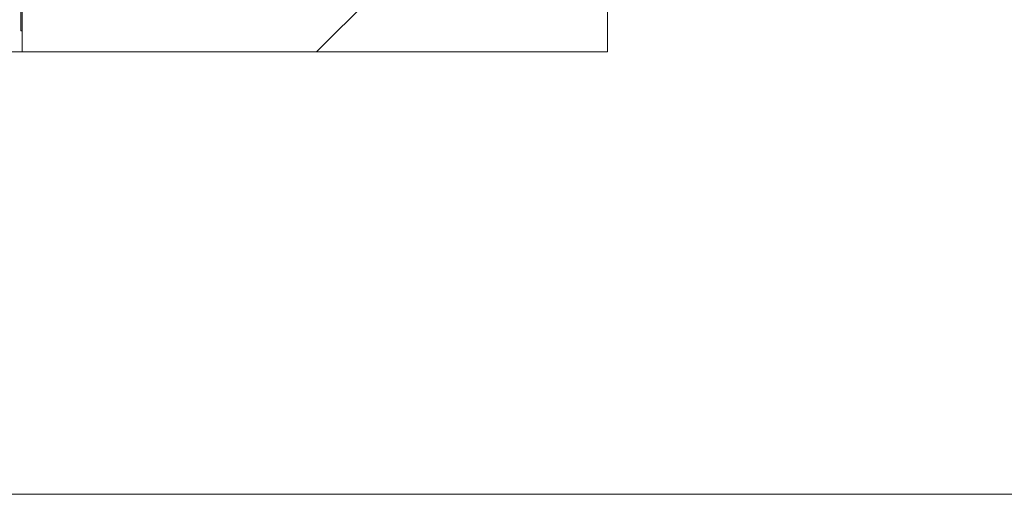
# Model space of a CAD drawing. Extents: x -620 to 300, y 62 to 1112.
# Tile 213 of 256: x 239 to 243, y 758 to 760. Entities that reach past the tile are written whole.
import ezdxf
from ezdxf.lldxf.tags import DXFTag

# ---------------------------------------------------------------- set-up
doc = ezdxf.new("R2010")
doc.units = 0
doc.layers.get('0').update_dxf_attribs({"lineweight": 13})
doc.layers.add('E_Detail_Linie_Text_Bem', color=7, linetype='Continuous', lineweight=13)
for name, color, linetype, lineweight, true_color in [('E_Detail_Wandschraffur', 7, 'Continuous', 5, 0xc0c0c0), ('E_Leerrohr 25-A06GA1MY8I', 7, 'Continuous', 9, 0xff8000), ('E_Leerrohr 25-Shading', 7, 'Continuous', 9, 0xff8000)]:
    doc.layers.add(name, color=color, linetype=linetype, lineweight=lineweight, true_color=true_color)
tags = doc.linetypes.add('fein_strichliert-A06GA1N18I', pattern=[4, 1, -2, 1]).pattern_tags.tags
tags[8:9] = [DXFTag(74, 4), DXFTag(75, 0), DXFTag(340, '0'), DXFTag(46, 0.0), DXFTag(50, 0.0), DXFTag(44, 0.0), DXFTag(45, 0.0)]
tags[6:7] = [DXFTag(74, 4), DXFTag(75, 0), DXFTag(340, '0'), DXFTag(46, 0.0), DXFTag(50, 0.0), DXFTag(44, 0.0), DXFTag(45, 0.0)]
tags[4:5] = [DXFTag(74, 4), DXFTag(75, 0), DXFTag(340, '0'), DXFTag(46, 0.0), DXFTag(50, 0.0), DXFTag(44, 0.0), DXFTag(45, 0.0)]

# ---------------------------------------------------------------- blocks, each defined once
blk = doc.blocks.new('Shading-A06GA12F8I', base_point=(239.2473, 760.11))
at = {"layer": 'E_Leerrohr 25-Shading', "color": 32, "true_color": 0xd96d00}
blk.add_solid([(238.9145, 759.9566), (238.9145, 760.1466), (238.9085, 759.9566), (238.9085, 760.1466)], dxfattribs=at)
blk.add_solid([(238.9145, 759.9566), (238.9145, 760.1466), (238.9085, 759.9566), (238.9085, 760.1466)], dxfattribs=at)
blk.add_solid([(238.9145, 759.9566), (238.9145, 760.1466), (238.9085, 759.9566), (238.9085, 760.1466)], dxfattribs=at)
blk.add_solid([(238.9145, 759.9566), (238.9145, 760.1466), (238.9085, 759.9566), (238.9085, 760.1466)], dxfattribs=at)
blk.add_solid([(238.9145, 759.9566), (238.9145, 760.1466), (238.9085, 759.9566), (238.9085, 760.1466)], dxfattribs=at)
blk = doc.blocks.new('Referenz-A06GA1N28I')
at = {"layer": 'E_Detail_Linie_Text_Bem', "linetype": 'Continuous', "ltscale": 0.13}
for p, q in [((241.4145, 799.8664), (241.4145, 759.8664)), ((238.9145, 759.8664), (238.9145, 787.8664)), ((196.8139, 759.8664), (240.1645, 759.8664)), ((241.4145, 759.8664), (238.9145, 759.8664))]:
    blk.add_line(p, q, dxfattribs=at)
at = {"layer": 'E_Detail_Linie_Text_Bem', "linetype": 'fein_strichliert-A06GA1N18I', "ltscale": 0.65}
blk.add_line((188.7979, 757.977), (248.5411, 757.977), dxfattribs=at)
at = {"layer": 'E_Detail_Wandschraffur', "linetype": 'ByBlock', "ltscale": 0.13}
blk.add_line((240.1709, 759.8664), (241.4145, 761.11), dxfattribs=at)
at = {"layer": 'E_Leerrohr 25-A06GA1MY8I', "linetype": 'Continuous', "ltscale": 0.13}
for p, q in [((238.9085, 759.9566), (238.9085, 760.0679)), ((238.9085, 759.9566), (238.9085, 760.0679)), ((238.9085, 759.9566), (238.9085, 760.0679)), ((238.9085, 759.9566), (238.9085, 760.0679)), ((238.9085, 759.9566), (238.9085, 760.0679)), ((238.9145, 759.9566), (238.9145, 760.0679)), ((238.9145, 759.9566), (238.9145, 760.0679)), ((238.9145, 759.9566), (238.9145, 760.0679)), ((238.9145, 759.9566), (238.9145, 760.0679)), ((238.9145, 759.9566), (238.9145, 760.0679)), ((238.9085, 759.9566), (238.9145, 759.9566)), ((238.9085, 759.9566), (238.9145, 759.9566)), ((238.9085, 759.9566), (238.9145, 759.9566)), ((238.9085, 759.9566), (238.9145, 759.9566)), ((238.9085, 759.9566), (238.9145, 759.9566))]:
    blk.add_line(p, q, dxfattribs=at)

msp = doc.modelspace()

# ---------------------------------------------------------------- block references
at = {"color": 8, "lineweight": 25, "ltscale": 0.25, "true_color": 0x808080}
msp.add_blockref('Referenz-A06GA1N28I', (0, 0), dxfattribs=at)
msp.add_blockref('Shading-A06GA12F8I', (239.2473, 760.11))

doc.saveas('drawing.dxf')
